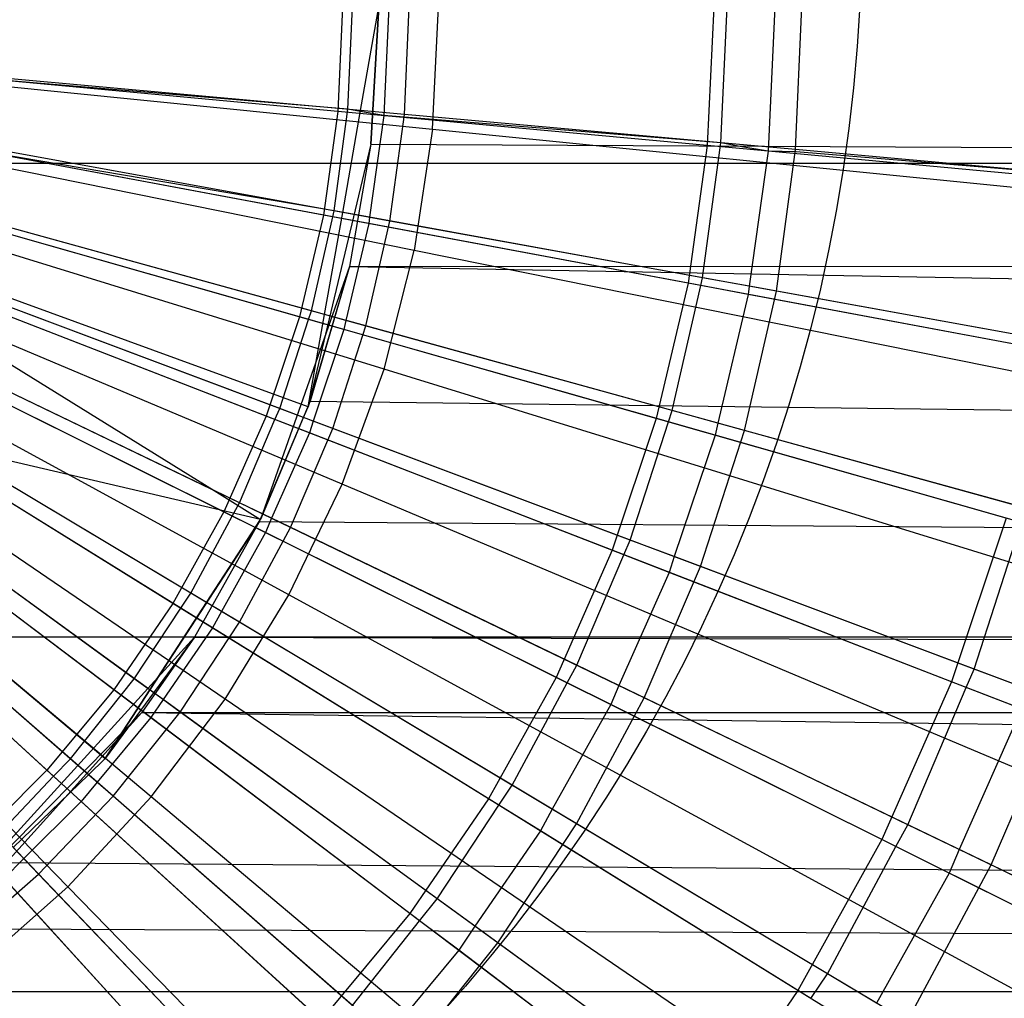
# Model space of a CAD drawing. Extents: x 0.1 to 25.1, y -5.4 to 12.3.
# Tile 58 of 107: x 13.023 to 13.508, y 0.091 to 0.572. Entities that reach past the tile are written whole.
import ezdxf

# ---------------------------------------------------------------- set-up
doc = ezdxf.new("R2010")
doc.units = 0
doc.header["$LTSCALE"] = 2.54
doc.layers.get('0').update_dxf_attribs({"color": 13, "linetype": 'CONTINUOUS'})

# ---------------------------------------------------------------- blocks, each defined once
blk = doc.blocks.new('GRUPUJ_1')
at = {"color": 0}
for p, q in [((13.05722, 5.99814, 6.43), (13.05484, 5.94672, 6.43)), ((13.05722, 5.99814, 6.43), (13.05484, 5.94672, 6.43)), ((13.05984, 5.94775, 6.38), (13.0621, 5.99814, 6.38)), ((13.05984, 5.94775, 6.38), (13.0621, 5.99814, 6.38)), ((13.06607, 5.94719, 6.28031), (13.075, 5.99814, 6.28062)), ((13.06607, 5.94719, 6.28031), (13.075, 5.99814, 6.28062)), ((13.06607, 5.94719, 6.28031), (13.075, 5.99814, 6.28062)), ((13.06607, 5.94719, 6.28031), (13.075, 5.99814, 6.28062)), ((13.075, 5.99814, 5.575), (13.07102, 5.9306, 5.571)), ((13.07102, 5.9306, 5.571), (13.075, 5.99814, 6.28062)), ((13.07102, 5.9306, 5.571), (13.075, 5.99814, 6.28062)), ((13.075, 5.99814, 5.575), (13.07102, 5.9306, 5.571)), ((13.08001, 5.99814, 6.38359), (13.07753, 5.94462, 6.38359)), ((13.08001, 5.99814, 6.38359), (13.07753, 5.94462, 6.38359)), ((13.08758, 5.94525, 6.28358), (13.08995, 5.99814, 6.28358)), ((13.08758, 5.94525, 6.28358), (13.08995, 5.99814, 6.28358)), ((13.10143, 5.93795, 18.79448), (13.10443, 5.99814, 18.79448)), ((13.10143, 5.93795, 18.79448), (13.10443, 5.99814, 18.79448)), ((13.23973, 5.99814, 6.47267), (13.23658, 5.92988, 6.47267)), ((13.23973, 5.99814, 6.47267), (13.23658, 5.92988, 6.47267)), ((13.24327, 5.93124, 6.42267), (13.24628, 5.99814, 6.42267)), ((13.24327, 5.93124, 6.42267), (13.24628, 5.99814, 6.42267)), ((13.2698, 5.99814, 6.42904), (13.26651, 5.92711, 6.42904)), ((13.2698, 5.99814, 6.42904), (13.26651, 5.92711, 6.42904)), ((13.27999, 5.92794, 6.32902), (13.28314, 5.99814, 6.32902)), ((13.27999, 5.92794, 6.32902), (13.28314, 5.99814, 6.32902)), ((12.62693, 5.98544, 18.82364), (13.10143, 5.93795, 18.79448)), ((12.62693, 5.98544, 18.82364), (13.10143, 5.93795, 18.79448)), ((13.09245, 5.87837, 18.79448), (12.62503, 5.97286, 18.82364)), ((13.09245, 5.87837, 18.79448), (12.62503, 5.97286, 18.82364)), ((13.05484, 5.94672, 6.43), (12.87037, 5.96382, 6.39938)), ((13.05484, 5.94672, 6.43), (12.87037, 5.96382, 6.39938)), ((13.05984, 5.94775, 6.38), (12.88557, 5.96241, 6.35097)), ((13.05984, 5.94775, 6.38), (12.88557, 5.96241, 6.35097)), ((13.05984, 5.94775, 6.38), (12.88557, 5.96241, 6.35097)), ((13.06607, 5.94719, 6.28031), (12.89224, 5.96283, 6.25096)), ((13.06607, 5.94719, 6.28031), (12.89224, 5.96283, 6.25096)), ((13.07758, 5.81998, 18.79448), (12.62189, 5.96054, 18.82364)), ((13.07758, 5.81998, 18.79448), (12.62189, 5.96054, 18.82364)), ((13.05697, 5.76335, 18.79448), (12.61754, 5.94859, 18.82364)), ((13.05697, 5.76335, 18.79448), (12.61754, 5.94859, 18.82364)), ((13.05307, 5.89777, 6.38), (13.05984, 5.94775, 6.38)), ((13.05307, 5.89777, 6.38), (13.05984, 5.94775, 6.38)), ((13.06774, 5.94628, 6.38189), (13.05984, 5.94775, 6.38)), ((13.06774, 5.94628, 6.38189), (13.05984, 5.94775, 6.38)), ((13.06774, 5.94628, 6.38189), (13.05984, 5.94775, 6.38)), ((13.30765, 5.95052, 6.825), (13.30765, 5.95052, 10.825)), ((13.30765, 5.95052, 6.825), (13.30765, 5.95052, 10.825)), ((13.05484, 5.94672, 6.43), (13.04773, 5.89575, 6.43)), ((13.05484, 5.94672, 6.43), (13.04773, 5.89575, 6.43)), ((13.23658, 5.92988, 6.47267), (13.05484, 5.94672, 6.43)), ((13.23658, 5.92988, 6.47267), (13.05484, 5.94672, 6.43)), ((13.05725, 5.89701, 6.28014), (13.06607, 5.94719, 6.28031)), ((13.05725, 5.89701, 6.28014), (13.06607, 5.94719, 6.28031)), ((13.05725, 5.89701, 6.28014), (13.06607, 5.94719, 6.28031)), ((13.05725, 5.89701, 6.28014), (13.06607, 5.94719, 6.28031)), ((13.08758, 5.94525, 6.28358), (13.06607, 5.94719, 6.28031)), ((13.08758, 5.94525, 6.28358), (13.06607, 5.94719, 6.28031)), ((13.07753, 5.94462, 6.38359), (13.06774, 5.94628, 6.38189)), ((13.07753, 5.94462, 6.38359), (13.06774, 5.94628, 6.38189)), ((13.07753, 5.94462, 6.38359), (13.06774, 5.94628, 6.38189)), ((13.07753, 5.94462, 6.38359), (13.0705, 5.89461, 6.38384)), ((13.07753, 5.94462, 6.38359), (13.0705, 5.89461, 6.38384)), ((13.07753, 5.94462, 6.38359), (13.0705, 5.89461, 6.38384)), ((13.07753, 5.94462, 6.38359), (13.0705, 5.89461, 6.38384)), ((13.24327, 5.93124, 6.42267), (13.07753, 5.94462, 6.38359)), ((13.24327, 5.93124, 6.42267), (13.07753, 5.94462, 6.38359)), ((13.24327, 5.93124, 6.42267), (13.07753, 5.94462, 6.38359)), ((13.08047, 5.8928, 6.28358), (13.08758, 5.94525, 6.28358)), ((13.08047, 5.8928, 6.28358), (13.08758, 5.94525, 6.28358)), ((13.27999, 5.92794, 6.32902), (13.08758, 5.94525, 6.28358)), ((13.27999, 5.92794, 6.32902), (13.08758, 5.94525, 6.28358)), ((13.10143, 5.93795, 18.79448), (13.09245, 5.87837, 18.79448)), ((13.10143, 5.93795, 18.79448), (13.09245, 5.87837, 18.79448)), ((13.10143, 5.93795, 18.79448), (13.57414, 5.89065, 18.72709)), ((13.10143, 5.93795, 18.79448), (13.57414, 5.89065, 18.72709)), ((13.03082, 5.70906, 18.79448), (12.61203, 5.93713, 18.82364)), ((13.03082, 5.70906, 18.79448), (12.61203, 5.93713, 18.82364)), ((13.04773, 5.89575, 6.43), (12.86563, 5.92979, 6.39938)), ((13.04773, 5.89575, 6.43), (12.86563, 5.92979, 6.39938)), ((13.07102, 5.9306, 5.571), (13.04032, 5.80147, 6.28062)), ((13.07102, 5.9306, 5.571), (13.04032, 5.80147, 6.28062)), ((13.07102, 5.9306, 5.571), (13.06065, 5.8705, 5.56065)), ((13.07102, 5.9306, 5.571), (13.06065, 5.8705, 5.56065)), ((13.07102, 5.9306, 5.571), (25, 5.8713, 5.56084)), ((13.07102, 5.9306, 5.571), (25, 5.8713, 5.56084)), ((13.23658, 5.92988, 6.47267), (13.22714, 5.86221, 6.47267)), ((13.23658, 5.92988, 6.47267), (13.22714, 5.86221, 6.47267)), ((13.23429, 5.86488, 6.42267), (13.24327, 5.93124, 6.42267)), ((13.23429, 5.86488, 6.42267), (13.24327, 5.93124, 6.42267)), ((13.41481, 5.91337, 6.52714), (13.23658, 5.92988, 6.47267)), ((13.41481, 5.91337, 6.52714), (13.23658, 5.92988, 6.47267)), ((13.25357, 5.92931, 6.42586), (13.24327, 5.93124, 6.42267)), ((13.25357, 5.92931, 6.42586), (13.24327, 5.93124, 6.42267)), ((13.25357, 5.92931, 6.42586), (13.24327, 5.93124, 6.42267)), ((13.26651, 5.92711, 6.42904), (13.25357, 5.92931, 6.42586)), ((13.26651, 5.92711, 6.42904), (13.25357, 5.92931, 6.42586)), ((13.26651, 5.92711, 6.42904), (13.25357, 5.92931, 6.42586)), ((13.27055, 5.8583, 6.32902), (13.27999, 5.92794, 6.32902)), ((13.27055, 5.8583, 6.32902), (13.27999, 5.92794, 6.32902)), ((13.46864, 5.91096, 6.38702), (13.27999, 5.92794, 6.32902)), ((13.46864, 5.91096, 6.38702), (13.27999, 5.92794, 6.32902)), ((12.99941, 5.65765, 18.79448), (12.60539, 5.92628, 18.82364)), ((12.99941, 5.65765, 18.79448), (12.60539, 5.92628, 18.82364)), ((13.05236, 5.89488, 6.38026), (12.88063, 5.92698, 6.35097)), ((13.05236, 5.89488, 6.38026), (12.88063, 5.92698, 6.35097)), ((13.05307, 5.89777, 6.38), (12.88063, 5.92698, 6.35097)), ((13.05307, 5.89777, 6.38), (12.88063, 5.92698, 6.35097)), ((13.05725, 5.89701, 6.28014), (12.8875, 5.92782, 6.25096)), ((13.05725, 5.89701, 6.28014), (12.8875, 5.92782, 6.25096)), ((13.26651, 5.92711, 6.42904), (13.25716, 5.86074, 6.42934)), ((13.26651, 5.92711, 6.42904), (13.25716, 5.86074, 6.42934)), ((13.26651, 5.92711, 6.42904), (13.25716, 5.86074, 6.42934)), ((13.26651, 5.92711, 6.42904), (13.25716, 5.86074, 6.42934)), ((13.28023, 5.92688, 6.43359), (13.26651, 5.92711, 6.42904)), ((13.28023, 5.92688, 6.43359), (13.26651, 5.92711, 6.42904)), ((13.28023, 5.92688, 6.43359), (13.26651, 5.92711, 6.42904)), ((13.42324, 5.91504, 6.47714), (13.28023, 5.92688, 6.43359)), ((13.42324, 5.91504, 6.47714), (13.28023, 5.92688, 6.43359)), ((13.42324, 5.91504, 6.47714), (13.28023, 5.92688, 6.43359)), ((25, 5.92113, 4.43018), (0, 5.92113, 4.43018)), ((25, 5.92113, 4.43018), (0, 5.92113, 4.43018)), ((12.96302, 5.60961, 18.79448), (12.59772, 5.91614, 18.82364)), ((12.96302, 5.60961, 18.79448), (12.59772, 5.91614, 18.82364)), ((12.92204, 5.56544, 18.79448), (12.58907, 5.90682, 18.82364)), ((12.92204, 5.56544, 18.79448), (12.58907, 5.90682, 18.82364)), ((13.04032, 5.80147, 6.28062), (12.76673, 5.90105, 6.23846)), ((13.04032, 5.80147, 6.28062), (12.76673, 5.90105, 6.23846)), ((13.03595, 5.84565, 6.43), (12.85776, 5.89634, 6.39938)), ((13.03595, 5.84565, 6.43), (12.85776, 5.89634, 6.39938)), ((13.04184, 5.8486, 6.38), (12.87312, 5.89516, 6.35114)), ((13.04184, 5.8486, 6.38), (12.87312, 5.89516, 6.35114)), ((13.04773, 5.89575, 6.43), (13.03595, 5.84565, 6.43)), ((13.04773, 5.89575, 6.43), (13.03595, 5.84565, 6.43)), ((13.04184, 5.8486, 6.38), (13.05236, 5.89488, 6.38026)), ((13.04184, 5.8486, 6.38), (13.05236, 5.89488, 6.38026)), ((13.22714, 5.86221, 6.47267), (13.04773, 5.89575, 6.43)), ((13.22714, 5.86221, 6.47267), (13.04773, 5.89575, 6.43)), ((13.04836, 5.84679, 6.28035), (13.05725, 5.89701, 6.28014)), ((13.04836, 5.84679, 6.28035), (13.05725, 5.89701, 6.28014)), ((13.04836, 5.84679, 6.28035), (13.05725, 5.89701, 6.28014)), ((13.04836, 5.84679, 6.28035), (13.05725, 5.89701, 6.28014)), ((13.05236, 5.89488, 6.38026), (13.05307, 5.89777, 6.38)), ((13.05236, 5.89488, 6.38026), (13.05307, 5.89777, 6.38)), ((13.07013, 5.89156, 6.38359), (13.05236, 5.89488, 6.38026)), ((13.07013, 5.89156, 6.38359), (13.05236, 5.89488, 6.38026)), ((13.0705, 5.89461, 6.38384), (13.05307, 5.89777, 6.38)), ((13.0705, 5.89461, 6.38384), (13.05307, 5.89777, 6.38)), ((13.08047, 5.8928, 6.28358), (13.05725, 5.89701, 6.28014)), ((13.08047, 5.8928, 6.28358), (13.05725, 5.89701, 6.28014)), ((13.0705, 5.89461, 6.38384), (13.07013, 5.89156, 6.38359)), ((13.0705, 5.89461, 6.38384), (13.07013, 5.89156, 6.38359)), ((13.23429, 5.86488, 6.42267), (13.0705, 5.89461, 6.38384)), ((13.23429, 5.86488, 6.42267), (13.0705, 5.89461, 6.38384)), ((12.78004, 5.89292, 6.24116), (12.99397, 5.76024, 6.27671)), ((12.78004, 5.89292, 6.24116), (12.99397, 5.76024, 6.27671)), ((13.04042, 5.84437, 6.38026), (12.87244, 5.89217, 6.35097)), ((13.04042, 5.84437, 6.38026), (12.87244, 5.89217, 6.35097)), ((13.04836, 5.84679, 6.28035), (12.87963, 5.89336, 6.25096)), ((13.04836, 5.84679, 6.28035), (12.87963, 5.89336, 6.25096)), ((13.07013, 5.89156, 6.38359), (13.05887, 5.8439, 6.38383)), ((13.07013, 5.89156, 6.38359), (13.05887, 5.8439, 6.38383)), ((13.06869, 5.84119, 6.28358), (13.08047, 5.8928, 6.28358)), ((13.06869, 5.84119, 6.28358), (13.08047, 5.8928, 6.28358)), ((13.23333, 5.86105, 6.423), (13.07013, 5.89156, 6.38359)), ((13.23333, 5.86105, 6.423), (13.07013, 5.89156, 6.38359)), ((13.27055, 5.8583, 6.32902), (13.08047, 5.8928, 6.28358)), ((13.27055, 5.8583, 6.32902), (13.08047, 5.8928, 6.28358)), ((13.07758, 5.81998, 18.79448), (13.09245, 5.87837, 18.79448)), ((13.07758, 5.81998, 18.79448), (13.09245, 5.87837, 18.79448)), ((13.55809, 5.78424, 18.72709), (13.09245, 5.87837, 18.79448)), ((13.55809, 5.78424, 18.72709), (13.09245, 5.87837, 18.79448)), ((13.06065, 5.8705, 5.56065), (13.01681, 5.74607, 6.28062)), ((13.06065, 5.8705, 5.56065), (13.01681, 5.74607, 6.28062)), ((13.06065, 5.8705, 5.56065), (13.04032, 5.80147, 6.28062)), ((13.06065, 5.8705, 5.56065), (13.04032, 5.80147, 6.28062)), ((13.06065, 5.8705, 5.56065), (13.04131, 5.80422, 5.5413)), ((13.06065, 5.8705, 5.56065), (13.04131, 5.80422, 5.5413)), ((13.06065, 5.8705, 5.56065), (25, 5.8713, 5.56084)), ((13.06065, 5.8705, 5.56065), (25, 5.8713, 5.56084)), ((13.06065, 5.8705, 5.56065), (25, 5.65227, 5.45935)), ((13.06065, 5.8705, 5.56065), (25, 5.65227, 5.45935)), ((13.01959, 5.79684, 6.43), (12.84684, 5.86377, 6.39938)), ((13.01959, 5.79684, 6.43), (12.84684, 5.86377, 6.39938)), ((13.02626, 5.80063, 6.38), (12.86235, 5.86214, 6.35114)), ((13.02626, 5.80063, 6.38), (12.86235, 5.86214, 6.35114)), ((13.22714, 5.86221, 6.47267), (13.21149, 5.7957, 6.47267)), ((13.22714, 5.86221, 6.47267), (13.21149, 5.7957, 6.47267)), ((13.21938, 5.7996, 6.42267), (13.23333, 5.86105, 6.423)), ((13.21938, 5.7996, 6.42267), (13.23333, 5.86105, 6.423)), ((13.40309, 5.82932, 6.52714), (13.22714, 5.86221, 6.47267)), ((13.40309, 5.82932, 6.52714), (13.22714, 5.86221, 6.47267)), ((13.23333, 5.86105, 6.423), (13.23429, 5.86488, 6.42267)), ((13.23333, 5.86105, 6.423), (13.23429, 5.86488, 6.42267)), ((13.25669, 5.85669, 6.42904), (13.23333, 5.86105, 6.423)), ((13.25669, 5.85669, 6.42904), (13.23333, 5.86105, 6.423)), ((13.25716, 5.86074, 6.42934), (13.23429, 5.86488, 6.42267)), ((13.25716, 5.86074, 6.42934), (13.23429, 5.86488, 6.42267)), ((13.25716, 5.86074, 6.42934), (13.25669, 5.85669, 6.42904)), ((13.25716, 5.86074, 6.42934), (13.25669, 5.85669, 6.42904)), ((13.41207, 5.83262, 6.47714), (13.25716, 5.86074, 6.42934)), ((13.41207, 5.83262, 6.47714), (13.25716, 5.86074, 6.42934)), ((13.02388, 5.79518, 6.38025), (12.86108, 5.85825, 6.35097)), ((13.02388, 5.79518, 6.38025), (12.86108, 5.85825, 6.35097)), ((13.03805, 5.7962, 6.28083), (12.86871, 5.85976, 6.25096)), ((13.03805, 5.7962, 6.28083), (12.86871, 5.85976, 6.25096)), ((13.25669, 5.85669, 6.42904), (13.24172, 5.79344, 6.42933)), ((13.25669, 5.85669, 6.42904), (13.24172, 5.79344, 6.42933)), ((13.25492, 5.78979, 6.32902), (13.27055, 5.8583, 6.32902)), ((13.25492, 5.78979, 6.32902), (13.27055, 5.8583, 6.32902)), ((13.41087, 5.82786, 6.47752), (13.25669, 5.85669, 6.42904)), ((13.41087, 5.82786, 6.47752), (13.25669, 5.85669, 6.42904)), ((13.45693, 5.82448, 6.38702), (13.27055, 5.8583, 6.32902)), ((13.45693, 5.82448, 6.38702), (13.27055, 5.8583, 6.32902)), ((13.03595, 5.84565, 6.43), (13.01959, 5.79684, 6.43)), ((13.03595, 5.84565, 6.43), (13.01959, 5.79684, 6.43)), ((13.21149, 5.7957, 6.47267), (13.03595, 5.84565, 6.43)), ((13.21149, 5.7957, 6.47267), (13.03595, 5.84565, 6.43)), ((13.04032, 5.80147, 6.28062), (13.04836, 5.84679, 6.28035)), ((13.04032, 5.80147, 6.28062), (13.04836, 5.84679, 6.28035)), ((13.04042, 5.84437, 6.38026), (13.04184, 5.8486, 6.38)), ((13.04042, 5.84437, 6.38026), (13.04184, 5.8486, 6.38)), ((13.05887, 5.8439, 6.38383), (13.04184, 5.8486, 6.38)), ((13.05887, 5.8439, 6.38383), (13.04184, 5.8486, 6.38)), ((13.06869, 5.84119, 6.28358), (13.04836, 5.84679, 6.28035)), ((13.06869, 5.84119, 6.28358), (13.04836, 5.84679, 6.28035)), ((13.02626, 5.80063, 6.38), (13.04042, 5.84437, 6.38026)), ((13.02626, 5.80063, 6.38), (13.04042, 5.84437, 6.38026)), ((13.05787, 5.83941, 6.38359), (13.04042, 5.84437, 6.38026)), ((13.05787, 5.83941, 6.38359), (13.04042, 5.84437, 6.38026)), ((13.05233, 5.79084, 6.28358), (13.06869, 5.84119, 6.28358)), ((13.05233, 5.79084, 6.28358), (13.06869, 5.84119, 6.28358)), ((13.05887, 5.8439, 6.38383), (13.05787, 5.83941, 6.38359)), ((13.05887, 5.8439, 6.38383), (13.05787, 5.83941, 6.38359)), ((13.21938, 5.7996, 6.42267), (13.05887, 5.8439, 6.38383)), ((13.21938, 5.7996, 6.42267), (13.05887, 5.8439, 6.38383)), ((13.25492, 5.78979, 6.32902), (13.06869, 5.84119, 6.28358)), ((13.25492, 5.78979, 6.32902), (13.06869, 5.84119, 6.28358)), ((13.05787, 5.83941, 6.38359), (13.04274, 5.79445, 6.38383)), ((13.05787, 5.83941, 6.38359), (13.04274, 5.79445, 6.38383)), ((13.21748, 5.79399, 6.42299), (13.05787, 5.83941, 6.38359)), ((13.21748, 5.79399, 6.42299), (13.05787, 5.83941, 6.38359)), ((12.9988, 5.74976, 6.43), (12.83297, 5.83234, 6.39938)), ((12.9988, 5.74976, 6.43), (12.83297, 5.83234, 6.39938)), ((13.00643, 5.75425, 6.38), (12.84867, 5.83023, 6.35114)), ((13.00643, 5.75425, 6.38), (12.84867, 5.83023, 6.35114)), ((12.99397, 5.76024, 6.27671), (12.85482, 5.82726, 6.25096)), ((12.99397, 5.76024, 6.27671), (12.85482, 5.82726, 6.25096)), ((13.00288, 5.74773, 6.38025), (12.84663, 5.82554, 6.35097)), ((13.00288, 5.74773, 6.38025), (12.84663, 5.82554, 6.35097)), ((13.05697, 5.76335, 18.79448), (13.07758, 5.81998, 18.79448)), ((13.05697, 5.76335, 18.79448), (13.07758, 5.81998, 18.79448)), ((13.53154, 5.67995, 18.72709), (13.07758, 5.81998, 18.79448)), ((13.53154, 5.67995, 18.72709), (13.07758, 5.81998, 18.79448)), ((12.71744, 5.81568, 6.23846), (12.94048, 5.62853, 6.28062)), ((12.71744, 5.81568, 6.23846), (12.94048, 5.62853, 6.28062)), ((13.01681, 5.74607, 6.28062), (12.76682, 5.80423, 6.24502)), ((13.01681, 5.74607, 6.28062), (12.76682, 5.80423, 6.24502)), ((12.97376, 5.7048, 6.43), (12.81625, 5.80232, 6.39938)), ((12.97376, 5.7048, 6.43), (12.81625, 5.80232, 6.39938)), ((13.04131, 5.80422, 5.5413), (13.01623, 5.74489, 5.51623)), ((13.04131, 5.80422, 5.5413), (13.01623, 5.74489, 5.51623)), ((13.04131, 5.80422, 5.5413), (13.01681, 5.74607, 6.28062)), ((13.04131, 5.80422, 5.5413), (13.01681, 5.74607, 6.28062)), ((13.04131, 5.80422, 5.5413), (25, 5.65227, 5.45935)), ((13.04131, 5.80422, 5.5413), (25, 5.65227, 5.45935)), ((12.98253, 5.70983, 6.38), (12.83219, 5.79966, 6.35113)), ((12.98253, 5.70983, 6.38), (12.83219, 5.79966, 6.35113)), ((13.02388, 5.79518, 6.38025), (13.02626, 5.80063, 6.38)), ((13.02388, 5.79518, 6.38025), (13.02626, 5.80063, 6.38)), ((13.04274, 5.79445, 6.38383), (13.02626, 5.80063, 6.38)), ((13.04274, 5.79445, 6.38383), (13.02626, 5.80063, 6.38)), ((13.03805, 5.7962, 6.28083), (13.04032, 5.80147, 6.28062)), ((13.03805, 5.7962, 6.28083), (13.04032, 5.80147, 6.28062)), ((13.21748, 5.79399, 6.42299), (13.21938, 5.7996, 6.42267)), ((13.21748, 5.79399, 6.42299), (13.21938, 5.7996, 6.42267)), ((13.24172, 5.79344, 6.42933), (13.21938, 5.7996, 6.42267)), ((13.24172, 5.79344, 6.42933), (13.21938, 5.7996, 6.42267)), ((12.97759, 5.70242, 6.38025), (12.82923, 5.79429, 6.35097)), ((12.97759, 5.70242, 6.38025), (12.82923, 5.79429, 6.35097)), ((12.99028, 5.70521, 6.28054), (12.83808, 5.79614, 6.25096)), ((12.99028, 5.70521, 6.28054), (12.83808, 5.79614, 6.25096)), ((13.01959, 5.79684, 6.43), (12.9988, 5.74976, 6.43)), ((13.01959, 5.79684, 6.43), (12.9988, 5.74976, 6.43)), ((13.00643, 5.75425, 6.38), (13.02388, 5.79518, 6.38025)), ((13.00643, 5.75425, 6.38), (13.02388, 5.79518, 6.38025)), ((13.0179, 5.74873, 6.28084), (13.03805, 5.7962, 6.28083)), ((13.0179, 5.74873, 6.28084), (13.03805, 5.7962, 6.28083)), ((13.0179, 5.74873, 6.28084), (13.03805, 5.7962, 6.28083)), ((13.0179, 5.74873, 6.28084), (13.03805, 5.7962, 6.28083)), ((13.18978, 5.73091, 6.47267), (13.01959, 5.79684, 6.43)), ((13.18978, 5.73091, 6.47267), (13.01959, 5.79684, 6.43)), ((13.04084, 5.78861, 6.38359), (13.02388, 5.79518, 6.38025)), ((13.04084, 5.78861, 6.38359), (13.02388, 5.79518, 6.38025)), ((13.05233, 5.79084, 6.28358), (13.03805, 5.7962, 6.28083)), ((13.05233, 5.79084, 6.28358), (13.03805, 5.7962, 6.28083)), ((13.04274, 5.79445, 6.38383), (13.04084, 5.78861, 6.38359)), ((13.04274, 5.79445, 6.38383), (13.04084, 5.78861, 6.38359)), ((13.19869, 5.73591, 6.42267), (13.04274, 5.79445, 6.38383)), ((13.19869, 5.73591, 6.42267), (13.04274, 5.79445, 6.38383)), ((13.21149, 5.7957, 6.47267), (13.18978, 5.73091, 6.47267)), ((13.21149, 5.7957, 6.47267), (13.18978, 5.73091, 6.47267)), ((13.19869, 5.73591, 6.42267), (13.21748, 5.79399, 6.42299)), ((13.19869, 5.73591, 6.42267), (13.21748, 5.79399, 6.42299)), ((13.38366, 5.74671, 6.52714), (13.21149, 5.7957, 6.47267)), ((13.38366, 5.74671, 6.52714), (13.21149, 5.7957, 6.47267)), ((13.24041, 5.78747, 6.42904), (13.21748, 5.79399, 6.42299)), ((13.24041, 5.78747, 6.42904), (13.21748, 5.79399, 6.42299)), ((13.24172, 5.79344, 6.42933), (13.24041, 5.78747, 6.42904)), ((13.24172, 5.79344, 6.42933), (13.24041, 5.78747, 6.42904)), ((13.39357, 5.75153, 6.47714), (13.24172, 5.79344, 6.42933)), ((13.39357, 5.75153, 6.47714), (13.24172, 5.79344, 6.42933)), ((13.04084, 5.78861, 6.38359), (13.02225, 5.74664, 6.38382)), ((13.04084, 5.78861, 6.38359), (13.02225, 5.74664, 6.38382)), ((13.03153, 5.74216, 6.28358), (13.05233, 5.79084, 6.28358)), ((13.03153, 5.74216, 6.28358), (13.05233, 5.79084, 6.28358)), ((13.19552, 5.72869, 6.42298), (13.04084, 5.78861, 6.38359)), ((13.19552, 5.72869, 6.42298), (13.04084, 5.78861, 6.38359)), ((13.2332, 5.72296, 6.32902), (13.05233, 5.79084, 6.28358)), ((13.2332, 5.72296, 6.32902), (13.05233, 5.79084, 6.28358)), ((13.2332, 5.72296, 6.32902), (13.25492, 5.78979, 6.32902)), ((13.2332, 5.72296, 6.32902), (13.25492, 5.78979, 6.32902)), ((13.43751, 5.7394, 6.38702), (13.25492, 5.78979, 6.32902)), ((13.43751, 5.7394, 6.38702), (13.25492, 5.78979, 6.32902)), ((13.24041, 5.78747, 6.42904), (13.22032, 5.7278, 6.42932)), ((13.24041, 5.78747, 6.42904), (13.22032, 5.7278, 6.42932)), ((13.39118, 5.74457, 6.47751), (13.24041, 5.78747, 6.42904)), ((13.39118, 5.74457, 6.47751), (13.24041, 5.78747, 6.42904)), ((12.94467, 5.66233, 6.43), (12.79683, 5.77398, 6.39938)), ((12.94467, 5.66233, 6.43), (12.79683, 5.77398, 6.39938)), ((12.95475, 5.66774, 6.38), (12.81304, 5.7707, 6.35113)), ((12.95475, 5.66774, 6.38), (12.81304, 5.7707, 6.35113)), ((12.94824, 5.65964, 6.38024), (12.80901, 5.76478, 6.35097)), ((12.94824, 5.65964, 6.38024), (12.80901, 5.76478, 6.35097)), ((12.96236, 5.66221, 6.28057), (12.81861, 5.76665, 6.25096)), ((12.96236, 5.66221, 6.28057), (12.81861, 5.76665, 6.25096)), ((13.03082, 5.70906, 18.79448), (13.05697, 5.76335, 18.79448)), ((13.03082, 5.70906, 18.79448), (13.05697, 5.76335, 18.79448)), ((13.49473, 5.57882, 18.72709), (13.05697, 5.76335, 18.79448)), ((13.49473, 5.57882, 18.72709), (13.05697, 5.76335, 18.79448)), ((13.0179, 5.74873, 6.28084), (12.99397, 5.76024, 6.27671)), ((13.0179, 5.74873, 6.28084), (12.99397, 5.76024, 6.27671)), ((12.99397, 5.76024, 6.27671), (13.01681, 5.74607, 6.28062)), ((12.99397, 5.76024, 6.27671), (13.01681, 5.74607, 6.28062)), ((13.00288, 5.74773, 6.38025), (13.00643, 5.75425, 6.38)), ((13.00288, 5.74773, 6.38025), (13.00643, 5.75425, 6.38)), ((13.02225, 5.74664, 6.38382), (13.00643, 5.75425, 6.38)), ((13.02225, 5.74664, 6.38382), (13.00643, 5.75425, 6.38)), ((12.9988, 5.74976, 6.43), (12.97376, 5.7048, 6.43)), ((12.9988, 5.74976, 6.43), (12.97376, 5.7048, 6.43)), ((13.16218, 5.66841, 6.47267), (12.9988, 5.74976, 6.43)), ((13.16218, 5.66841, 6.47267), (12.9988, 5.74976, 6.43)), ((12.91179, 5.62274, 6.43), (12.77488, 5.74755, 6.39938)), ((12.91179, 5.62274, 6.43), (12.77488, 5.74755, 6.39938)), ((13.01623, 5.74489, 5.51623), (12.94048, 5.62853, 6.28062)), ((13.01623, 5.74489, 5.51623), (12.94048, 5.62853, 6.28062)), ((12.98253, 5.70983, 6.38), (13.00288, 5.74773, 6.38025)), ((12.98253, 5.70983, 6.38), (13.00288, 5.74773, 6.38025)), ((13.01623, 5.74489, 5.51623), (12.9843, 5.68817, 5.48429)), ((13.01623, 5.74489, 5.51623), (12.9843, 5.68817, 5.48429)), ((12.99028, 5.70521, 6.28054), (13.01681, 5.74607, 6.28062)), ((12.99028, 5.70521, 6.28054), (13.01681, 5.74607, 6.28062)), ((13.0192, 5.7396, 6.38359), (13.00288, 5.74773, 6.38025)), ((13.0192, 5.7396, 6.38359), (13.00288, 5.74773, 6.38025)), ((13.01623, 5.74489, 5.51623), (13.01681, 5.74607, 6.28062)), ((13.01623, 5.74489, 5.51623), (13.01681, 5.74607, 6.28062)), ((25, 5.65227, 5.45935), (13.01623, 5.74489, 5.51623)), ((25, 5.65227, 5.45935), (13.01623, 5.74489, 5.51623)), ((13.01681, 5.74607, 6.28062), (13.0179, 5.74873, 6.28084)), ((13.01681, 5.74607, 6.28062), (13.0179, 5.74873, 6.28084)), ((13.03153, 5.74216, 6.28358), (13.0179, 5.74873, 6.28084)), ((13.03153, 5.74216, 6.28358), (13.0179, 5.74873, 6.28084)), ((13.02225, 5.74664, 6.38382), (13.0192, 5.7396, 6.38359)), ((13.02225, 5.74664, 6.38382), (13.0192, 5.7396, 6.38359)), ((13.17237, 5.67434, 6.42267), (13.02225, 5.74664, 6.38382)), ((13.17237, 5.67434, 6.42267), (13.02225, 5.74664, 6.38382)), ((13.25737, 5.74782, 6.825), (13.25737, 5.74782, 10.825)), ((13.25737, 5.74782, 6.825), (13.25737, 5.74782, 10.825)), ((13.38366, 5.74671, 6.52714), (13.35669, 5.66625, 6.52714)), ((13.38366, 5.74671, 6.52714), (13.35669, 5.66625, 6.52714)), ((13.36786, 5.67242, 6.47714), (13.39118, 5.74457, 6.47751)), ((13.36786, 5.67242, 6.47714), (13.39118, 5.74457, 6.47751)), ((12.9233, 5.62831, 6.38), (12.79137, 5.74358, 6.35113)), ((12.9233, 5.62831, 6.38), (12.79137, 5.74358, 6.35113)), ((13.0192, 5.7396, 6.38359), (12.99756, 5.70086, 6.38382)), ((13.0192, 5.7396, 6.38359), (12.99756, 5.70086, 6.38382)), ((13.00644, 5.69555, 6.28358), (13.03153, 5.74216, 6.28358)), ((13.00644, 5.69555, 6.28358), (13.03153, 5.74216, 6.28358)), ((13.16764, 5.66569, 6.42297), (13.0192, 5.7396, 6.38359)), ((13.16764, 5.66569, 6.42297), (13.0192, 5.7396, 6.38359)), ((13.20558, 5.65835, 6.32902), (13.03153, 5.74216, 6.28358)), ((13.20558, 5.65835, 6.32902), (13.03153, 5.74216, 6.28358)), ((12.91507, 5.61975, 6.38024), (12.78616, 5.73726, 6.35097)), ((12.91507, 5.61975, 6.38024), (12.78616, 5.73726, 6.35097)), ((12.93218, 5.62055, 6.28076), (12.79658, 5.73902, 6.25096)), ((12.93218, 5.62055, 6.28076), (12.79658, 5.73902, 6.25096)), ((13.19552, 5.72869, 6.42298), (13.19869, 5.73591, 6.42267)), ((13.19552, 5.72869, 6.42298), (13.19869, 5.73591, 6.42267)), ((13.22032, 5.7278, 6.42932), (13.19869, 5.73591, 6.42267)), ((13.22032, 5.7278, 6.42932), (13.19869, 5.73591, 6.42267)), ((13.18978, 5.73091, 6.47267), (13.16218, 5.66841, 6.47267)), ((13.18978, 5.73091, 6.47267), (13.16218, 5.66841, 6.47267)), ((13.35669, 5.66625, 6.52714), (13.18978, 5.73091, 6.47267)), ((13.35669, 5.66625, 6.52714), (13.18978, 5.73091, 6.47267)), ((13.17237, 5.67434, 6.42267), (13.19552, 5.72869, 6.42298)), ((13.17237, 5.67434, 6.42267), (13.19552, 5.72869, 6.42298)), ((13.21781, 5.72005, 6.42904), (13.19552, 5.72869, 6.42298)), ((13.21781, 5.72005, 6.42904), (13.19552, 5.72869, 6.42298)), ((13.22032, 5.7278, 6.42932), (13.21781, 5.72005, 6.42904)), ((13.22032, 5.7278, 6.42932), (13.21781, 5.72005, 6.42904)), ((13.36786, 5.67242, 6.47714), (13.22032, 5.7278, 6.42932)), ((13.36786, 5.67242, 6.47714), (13.22032, 5.7278, 6.42932)), ((13.21781, 5.72005, 6.42904), (13.19312, 5.66435, 6.42931)), ((13.21781, 5.72005, 6.42904), (13.19312, 5.66435, 6.42931)), ((13.20558, 5.65835, 6.32902), (13.2332, 5.72296, 6.32902)), ((13.20558, 5.65835, 6.32902), (13.2332, 5.72296, 6.32902)), ((13.36391, 5.66345, 6.4775), (13.21781, 5.72005, 6.42904)), ((13.36391, 5.66345, 6.4775), (13.21781, 5.72005, 6.42904)), ((13.41054, 5.6564, 6.38702), (13.2332, 5.72296, 6.32902)), ((13.41054, 5.6564, 6.38702), (13.2332, 5.72296, 6.32902)), ((12.96236, 5.66221, 6.28057), (12.99028, 5.70521, 6.28054)), ((12.96236, 5.66221, 6.28057), (12.99028, 5.70521, 6.28054)), ((12.96236, 5.66221, 6.28057), (12.99028, 5.70521, 6.28054)), ((12.96236, 5.66221, 6.28057), (12.99028, 5.70521, 6.28054)), ((12.97759, 5.70242, 6.38025), (12.98253, 5.70983, 6.38)), ((12.97759, 5.70242, 6.38025), (12.98253, 5.70983, 6.38)), ((12.99756, 5.70086, 6.38382), (12.98253, 5.70983, 6.38)), ((12.99756, 5.70086, 6.38382), (12.98253, 5.70983, 6.38)), ((13.00644, 5.69555, 6.28358), (12.99028, 5.70521, 6.28054)), ((13.00644, 5.69555, 6.28358), (12.99028, 5.70521, 6.28054)), ((12.99941, 5.65765, 18.79448), (13.03082, 5.70906, 18.79448)), ((12.99941, 5.65765, 18.79448), (13.03082, 5.70906, 18.79448)), ((13.44804, 5.48186, 18.72709), (13.03082, 5.70906, 18.79448)), ((13.44804, 5.48186, 18.72709), (13.03082, 5.70906, 18.79448)), ((12.97376, 5.7048, 6.43), (12.94467, 5.66233, 6.43)), ((12.97376, 5.7048, 6.43), (12.94467, 5.66233, 6.43)), ((12.95475, 5.66774, 6.38), (12.97759, 5.70242, 6.38025)), ((12.95475, 5.66774, 6.38), (12.97759, 5.70242, 6.38025)), ((13.12893, 5.60872, 6.47267), (12.97376, 5.7048, 6.43)), ((13.12893, 5.60872, 6.47267), (12.97376, 5.7048, 6.43)), ((12.99313, 5.6928, 6.38359), (12.97759, 5.70242, 6.38025)), ((12.99313, 5.6928, 6.38359), (12.97759, 5.70242, 6.38025)), ((12.99756, 5.70086, 6.38382), (12.99313, 5.6928, 6.38359)), ((12.99756, 5.70086, 6.38382), (12.99313, 5.6928, 6.38359)), ((13.14064, 5.61537, 6.42267), (12.99756, 5.70086, 6.38382)), ((13.14064, 5.61537, 6.42267), (12.99756, 5.70086, 6.38382)), ((12.97728, 5.65137, 6.28358), (13.00644, 5.69555, 6.28358)), ((12.97728, 5.65137, 6.28358), (13.00644, 5.69555, 6.28358)), ((13.17228, 5.59647, 6.32902), (13.00644, 5.69555, 6.28358)), ((13.17228, 5.59647, 6.32902), (13.00644, 5.69555, 6.28358)), ((12.99313, 5.6928, 6.38359), (12.96887, 5.65748, 6.38381)), ((12.99313, 5.6928, 6.38359), (12.96887, 5.65748, 6.38381)), ((13.13406, 5.60554, 6.42297), (12.99313, 5.6928, 6.38359)), ((13.13406, 5.60554, 6.42297), (12.99313, 5.6928, 6.38359)), ((25, 5.68822, 4.51567), (0, 5.68822, 4.51567)), ((25, 5.68822, 4.51567), (0, 5.68822, 4.51567)), ((12.9843, 5.68817, 5.48429), (12.85451, 5.54542, 6.28062)), ((12.9843, 5.68817, 5.48429), (12.85451, 5.54542, 6.28062)), ((12.9843, 5.68817, 5.48429), (12.94048, 5.62853, 6.28062)), ((12.9843, 5.68817, 5.48429), (12.94048, 5.62853, 6.28062)), ((12.9843, 5.68817, 5.48429), (12.95848, 5.65112, 5.45848)), ((12.9843, 5.68817, 5.48429), (12.95848, 5.65112, 5.45848)), ((12.9843, 5.68817, 5.48429), (25, 5.65227, 5.45935)), ((12.9843, 5.68817, 5.48429), (25, 5.65227, 5.45935)), ((13.16764, 5.66569, 6.42297), (13.17237, 5.67434, 6.42267)), ((13.16764, 5.66569, 6.42297), (13.17237, 5.67434, 6.42267)), ((13.19312, 5.66435, 6.42931), (13.17237, 5.67434, 6.42267)), ((13.19312, 5.66435, 6.42931), (13.17237, 5.67434, 6.42267)), ((13.36391, 5.66345, 6.4775), (13.36786, 5.67242, 6.47714)), ((13.36391, 5.66345, 6.4775), (13.36786, 5.67242, 6.47714)), ((13.39431, 5.6625, 6.48734), (13.36786, 5.67242, 6.47714)), ((13.39431, 5.6625, 6.48734), (13.36786, 5.67242, 6.47714)), ((12.94824, 5.65964, 6.38024), (12.95475, 5.66774, 6.38)), ((12.94824, 5.65964, 6.38024), (12.95475, 5.66774, 6.38)), ((12.96887, 5.65748, 6.38381), (12.95475, 5.66774, 6.38)), ((12.96887, 5.65748, 6.38381), (12.95475, 5.66774, 6.38)), ((13.16218, 5.66841, 6.47267), (13.12893, 5.60872, 6.47267)), ((13.16218, 5.66841, 6.47267), (13.12893, 5.60872, 6.47267)), ((13.32241, 5.58862, 6.52714), (13.16218, 5.66841, 6.47267)), ((13.32241, 5.58862, 6.52714), (13.16218, 5.66841, 6.47267)), ((12.94467, 5.66233, 6.43), (12.91179, 5.62274, 6.43)), ((12.94467, 5.66233, 6.43), (12.91179, 5.62274, 6.43)), ((12.94048, 5.62853, 6.28062), (12.96236, 5.66221, 6.28057)), ((12.94048, 5.62853, 6.28062), (12.96236, 5.66221, 6.28057)), ((13.09032, 5.55235, 6.47267), (12.94467, 5.66233, 6.43)), ((13.09032, 5.55235, 6.47267), (12.94467, 5.66233, 6.43)), ((12.97728, 5.65137, 6.28358), (12.96236, 5.66221, 6.28057)), ((12.97728, 5.65137, 6.28358), (12.96236, 5.66221, 6.28057)), ((13.14064, 5.61537, 6.42267), (13.16764, 5.66569, 6.42297)), ((13.14064, 5.61537, 6.42267), (13.16764, 5.66569, 6.42297)), ((13.18909, 5.65501, 6.42904), (13.16764, 5.66569, 6.42297)), ((13.18909, 5.65501, 6.42904), (13.16764, 5.66569, 6.42297)), ((13.19312, 5.66435, 6.42931), (13.18909, 5.65501, 6.42904)), ((13.19312, 5.66435, 6.42931), (13.18909, 5.65501, 6.42904)), ((13.33517, 5.59594, 6.47714), (13.19312, 5.66435, 6.42931)), ((13.33517, 5.59594, 6.47714), (13.19312, 5.66435, 6.42931)), ((13.35669, 5.66625, 6.52714), (13.32241, 5.58862, 6.52714)), ((13.35669, 5.66625, 6.52714), (13.32241, 5.58862, 6.52714)), ((13.33517, 5.59594, 6.47714), (13.36391, 5.66345, 6.4775)), ((13.33517, 5.59594, 6.47714), (13.36391, 5.66345, 6.4775)), ((13.51963, 5.60313, 6.59311), (13.35669, 5.66625, 6.52714)), ((13.51963, 5.60313, 6.59311), (13.35669, 5.66625, 6.52714)), ((13.39121, 5.65288, 6.48702), (13.36391, 5.66345, 6.4775)), ((13.39121, 5.65288, 6.48702), (13.36391, 5.66345, 6.4775)), ((12.9233, 5.62831, 6.38), (12.94824, 5.65964, 6.38024)), ((12.9233, 5.62831, 6.38), (12.94824, 5.65964, 6.38024)), ((12.96286, 5.6486, 6.38359), (12.94824, 5.65964, 6.38024)), ((12.96286, 5.6486, 6.38359), (12.94824, 5.65964, 6.38024)), ((12.96887, 5.65748, 6.38381), (12.96286, 5.6486, 6.38359)), ((12.96887, 5.65748, 6.38381), (12.96286, 5.6486, 6.38359)), ((12.96302, 5.60961, 18.79448), (12.99941, 5.65765, 18.79448)), ((12.96302, 5.60961, 18.79448), (12.99941, 5.65765, 18.79448)), ((13.10375, 5.55948, 6.42267), (12.96887, 5.65748, 6.38381)), ((13.10375, 5.55948, 6.42267), (12.96887, 5.65748, 6.38381)), ((13.39192, 5.39003, 18.72709), (12.99941, 5.65765, 18.79448)), ((13.39192, 5.39003, 18.72709), (12.99941, 5.65765, 18.79448)), ((13.17228, 5.59647, 6.32902), (13.20558, 5.65835, 6.32902)), ((13.17228, 5.59647, 6.32902), (13.20558, 5.65835, 6.32902)), ((13.37625, 5.57616, 6.38702), (13.20558, 5.65835, 6.32902)), ((13.37625, 5.57616, 6.38702), (13.20558, 5.65835, 6.32902)), ((12.95848, 5.65112, 5.45848), (25, 5.65227, 5.45935)), ((12.95848, 5.65112, 5.45848), (25, 5.65227, 5.45935)), ((13.18909, 5.65501, 6.42904), (13.16036, 5.60359, 6.4293)), ((13.18909, 5.65501, 6.42904), (13.16036, 5.60359, 6.4293)), ((13.32927, 5.5852, 6.47749), (13.18909, 5.65501, 6.42904)), ((13.32927, 5.5852, 6.47749), (13.18909, 5.65501, 6.42904)), ((13.39121, 5.65288, 6.48702), (13.36055, 5.58372, 6.48733)), ((13.39121, 5.65288, 6.48702), (13.36055, 5.58372, 6.48733)), ((13.37625, 5.57616, 6.38702), (13.41054, 5.6564, 6.38702)), ((13.37625, 5.57616, 6.38702), (13.41054, 5.6564, 6.38702)), ((12.95848, 5.65112, 5.45848), (12.85451, 5.54542, 6.28062)), ((12.95848, 5.65112, 5.45848), (12.85451, 5.54542, 6.28062)), ((12.95848, 5.65112, 5.45848), (12.89195, 5.57742, 5.39194)), ((12.95848, 5.65112, 5.45848), (12.89195, 5.57742, 5.39194)), ((12.96286, 5.6486, 6.38359), (12.93642, 5.61685, 6.38381)), ((12.96286, 5.6486, 6.38359), (12.93642, 5.61685, 6.38381)), ((12.94428, 5.60998, 6.28358), (12.97728, 5.65137, 6.28358)), ((12.94428, 5.60998, 6.28358), (12.97728, 5.65137, 6.28358)), ((12.95848, 5.65112, 5.45848), (25, 5.48633, 5.26206)), ((12.95848, 5.65112, 5.45848), (25, 5.48633, 5.26206)), ((13.09509, 5.54874, 6.42296), (12.96286, 5.6486, 6.38359)), ((13.09509, 5.54874, 6.42296), (12.96286, 5.6486, 6.38359)), ((13.13357, 5.53782, 6.32902), (12.97728, 5.65137, 6.28358)), ((13.13357, 5.53782, 6.32902), (12.97728, 5.65137, 6.28358)), ((12.91507, 5.61975, 6.38024), (12.9233, 5.62831, 6.38)), ((12.91507, 5.61975, 6.38024), (12.9233, 5.62831, 6.38)), ((12.93642, 5.61685, 6.38381), (12.9233, 5.62831, 6.38)), ((12.93642, 5.61685, 6.38381), (12.9233, 5.62831, 6.38)), ((12.93218, 5.62055, 6.28076), (12.94048, 5.62853, 6.28062)), ((12.93218, 5.62055, 6.28076), (12.94048, 5.62853, 6.28062)), ((12.91179, 5.62274, 6.43), (12.8754, 5.58634, 6.43)), ((12.91179, 5.62274, 6.43), (12.8754, 5.58634, 6.43)), ((12.88845, 5.59185, 6.38), (12.91507, 5.61975, 6.38024)), ((12.88845, 5.59185, 6.38), (12.91507, 5.61975, 6.38024)), ((12.89522, 5.58477, 6.2806), (12.93218, 5.62055, 6.28076)), ((12.89522, 5.58477, 6.2806), (12.93218, 5.62055, 6.28076)), ((12.89522, 5.58477, 6.2806), (12.93218, 5.62055, 6.28076)), ((12.89522, 5.58477, 6.2806), (12.93218, 5.62055, 6.28076)), ((13.04667, 5.49978, 6.47267), (12.91179, 5.62274, 6.43)), ((13.04667, 5.49978, 6.47267), (12.91179, 5.62274, 6.43)), ((12.92863, 5.60739, 6.38359), (12.91507, 5.61975, 6.38024)), ((12.92863, 5.60739, 6.38359), (12.91507, 5.61975, 6.38024)), ((12.94428, 5.60998, 6.28358), (12.93218, 5.62055, 6.28076)), ((12.94428, 5.60998, 6.28358), (12.93218, 5.62055, 6.28076)), ((12.93642, 5.61685, 6.38381), (12.92863, 5.60739, 6.38359)), ((12.93642, 5.61685, 6.38381), (12.92863, 5.60739, 6.38359)), ((13.062, 5.50713, 6.42267), (12.93642, 5.61685, 6.38381)), ((13.062, 5.50713, 6.42267), (12.93642, 5.61685, 6.38381)), ((13.13406, 5.60554, 6.42297), (13.14064, 5.61537, 6.42267)), ((13.13406, 5.60554, 6.42297), (13.14064, 5.61537, 6.42267)), ((13.16036, 5.60359, 6.4293), (13.14064, 5.61537, 6.42267)), ((13.16036, 5.60359, 6.4293), (13.14064, 5.61537, 6.42267)), ((12.9077, 5.57172, 6.28358), (12.94428, 5.60998, 6.28358)), ((12.9077, 5.57172, 6.28358), (12.94428, 5.60998, 6.28358)), ((12.92204, 5.56544, 18.79448), (12.96302, 5.60961, 18.79448)), ((12.92204, 5.56544, 18.79448), (12.96302, 5.60961, 18.79448)), ((13.08976, 5.48288, 6.32902), (12.94428, 5.60998, 6.28358)), ((13.08976, 5.48288, 6.32902), (12.94428, 5.60998, 6.28358)), ((13.32694, 5.30425, 18.72709), (12.96302, 5.60961, 18.79448)), ((13.32694, 5.30425, 18.72709), (12.96302, 5.60961, 18.79448)), ((13.12893, 5.60872, 6.47267), (13.09032, 5.55235, 6.47267)), ((13.12893, 5.60872, 6.47267), (13.09032, 5.55235, 6.47267)), ((13.28112, 5.51449, 6.52714), (13.12893, 5.60872, 6.47267)), ((13.28112, 5.51449, 6.52714), (13.12893, 5.60872, 6.47267)), ((12.92863, 5.60739, 6.38359), (12.90046, 5.57929, 6.3838)), ((12.92863, 5.60739, 6.38359), (12.90046, 5.57929, 6.3838)), ((13.05105, 5.49578, 6.42295), (12.92863, 5.60739, 6.38359)), ((13.05105, 5.49578, 6.42295), (12.92863, 5.60739, 6.38359)), ((13.10375, 5.55948, 6.42267), (13.13406, 5.60554, 6.42297)), ((13.10375, 5.55948, 6.42267), (13.13406, 5.60554, 6.42297)), ((13.15449, 5.59289, 6.42904), (13.13406, 5.60554, 6.42297)), ((13.15449, 5.59289, 6.42904), (13.13406, 5.60554, 6.42297)), ((13.16036, 5.60359, 6.4293), (13.15449, 5.59289, 6.42904)), ((13.16036, 5.60359, 6.4293), (13.15449, 5.59289, 6.42904)), ((13.29576, 5.52269, 6.47714), (13.16036, 5.60359, 6.4293)), ((13.29576, 5.52269, 6.47714), (13.16036, 5.60359, 6.4293)), ((13.13357, 5.53782, 6.32902), (13.17228, 5.59647, 6.32902)), ((13.13357, 5.53782, 6.32902), (13.17228, 5.59647, 6.32902)), ((13.33489, 5.49931, 6.38702), (13.17228, 5.59647, 6.32902)), ((13.33489, 5.49931, 6.38702), (13.17228, 5.59647, 6.32902)), ((13.32927, 5.5852, 6.47749), (13.33517, 5.59594, 6.47714)), ((13.32927, 5.5852, 6.47749), (13.33517, 5.59594, 6.47714)), ((13.36055, 5.58372, 6.48733), (13.33517, 5.59594, 6.47714)), ((13.36055, 5.58372, 6.48733), (13.33517, 5.59594, 6.47714)), ((12.90046, 5.57929, 6.3838), (12.88845, 5.59185, 6.38)), ((12.90046, 5.57929, 6.3838), (12.88845, 5.59185, 6.38)), ((13.15449, 5.59289, 6.42904), (13.12229, 5.54602, 6.42929)), ((13.15449, 5.59289, 6.42904), (13.12229, 5.54602, 6.42929)), ((13.28757, 5.51049, 6.47748), (13.15449, 5.59289, 6.42904)), ((13.28757, 5.51049, 6.47748), (13.15449, 5.59289, 6.42904)), ((12.99836, 5.45147, 6.47267), (12.8754, 5.58634, 6.43)), ((12.99836, 5.45147, 6.47267), (12.8754, 5.58634, 6.43)), ((12.9077, 5.57172, 6.28358), (12.89522, 5.58477, 6.2806)), ((12.9077, 5.57172, 6.28358), (12.89522, 5.58477, 6.2806)), ((13.32241, 5.58862, 6.52714), (13.28112, 5.51449, 6.52714)), ((13.32241, 5.58862, 6.52714), (13.28112, 5.51449, 6.52714)), ((13.29576, 5.52269, 6.47714), (13.32927, 5.5852, 6.47749)), ((13.29576, 5.52269, 6.47714), (13.32927, 5.5852, 6.47749)), ((13.47883, 5.51073, 6.59311), (13.32241, 5.58862, 6.52714)), ((13.47883, 5.51073, 6.59311), (13.32241, 5.58862, 6.52714)), ((13.35556, 5.57212, 6.48702), (13.32927, 5.5852, 6.47749)), ((13.35556, 5.57212, 6.48702), (13.32927, 5.5852, 6.47749)), ((12.90046, 5.57929, 6.3838), (12.89075, 5.56951, 6.38359)), ((12.90046, 5.57929, 6.3838), (12.89075, 5.56951, 6.38359)), ((13.01572, 5.45873, 6.42267), (12.90046, 5.57929, 6.3838)), ((13.01572, 5.45873, 6.42267), (12.90046, 5.57929, 6.3838)), ((13.36055, 5.58372, 6.48733), (13.35556, 5.57212, 6.48702)), ((13.36055, 5.58372, 6.48733), (13.35556, 5.57212, 6.48702)), ((13.49417, 5.51937, 6.54313), (13.36055, 5.58372, 6.48733)), ((13.49417, 5.51937, 6.54313), (13.36055, 5.58372, 6.48733)), ((12.89195, 5.57742, 5.39194), (25, 5.48633, 5.26206)), ((12.89195, 5.57742, 5.39194), (25, 5.48633, 5.26206)), ((13.33489, 5.49931, 6.38702), (13.37625, 5.57616, 6.38702)), ((13.33489, 5.49931, 6.38702), (13.37625, 5.57616, 6.38702)), ((13.5428, 5.49595, 6.45726), (13.37625, 5.57616, 6.38702)), ((13.5428, 5.49595, 6.45726), (13.37625, 5.57616, 6.38702)), ((12.86783, 5.53689, 6.28358), (12.9077, 5.57172, 6.28358)), ((12.86783, 5.53689, 6.28358), (12.9077, 5.57172, 6.28358)), ((13.0412, 5.43209, 6.32902), (12.9077, 5.57172, 6.28358)), ((13.0412, 5.43209, 6.32902), (12.9077, 5.57172, 6.28358)), ((13.35556, 5.57212, 6.48702), (13.31988, 5.50829, 6.48731)), ((13.35556, 5.57212, 6.48702), (13.31988, 5.50829, 6.48731)), ((13.48713, 5.5066, 6.5435), (13.35556, 5.57212, 6.48702)), ((13.48713, 5.5066, 6.5435), (13.35556, 5.57212, 6.48702)), ((12.87686, 5.52557, 18.79448), (12.92204, 5.56544, 18.79448)), ((12.87686, 5.52557, 18.79448), (12.92204, 5.56544, 18.79448)), ((13.00232, 5.44711, 6.42295), (12.89075, 5.56951, 6.38359)), ((13.00232, 5.44711, 6.42295), (12.89075, 5.56951, 6.38359)), ((13.25375, 5.22536, 18.72709), (12.92204, 5.56544, 18.79448)), ((13.25375, 5.22536, 18.72709), (12.92204, 5.56544, 18.79448)), ((13.15634, 5.56504, 6.825), (13.15634, 5.56504, 10.825)), ((13.15634, 5.56504, 6.825), (13.15634, 5.56504, 10.825)), ((13.09509, 5.54874, 6.42296), (13.10375, 5.55948, 6.42267)), ((13.09509, 5.54874, 6.42296), (13.10375, 5.55948, 6.42267)), ((13.12229, 5.54602, 6.42929), (13.10375, 5.55948, 6.42267)), ((13.12229, 5.54602, 6.42929), (13.10375, 5.55948, 6.42267)), ((13.09032, 5.55235, 6.47267), (13.04667, 5.49978, 6.47267)), ((13.09032, 5.55235, 6.47267), (13.04667, 5.49978, 6.47267)), ((13.23316, 5.44448, 6.52714), (13.09032, 5.55235, 6.47267)), ((13.23316, 5.44448, 6.52714), (13.09032, 5.55235, 6.47267)), ((13.062, 5.50713, 6.42267), (13.09509, 5.54874, 6.42296)), ((13.062, 5.50713, 6.42267), (13.09509, 5.54874, 6.42296)), ((13.11431, 5.53423, 6.42904), (13.09509, 5.54874, 6.42296)), ((13.11431, 5.53423, 6.42904), (13.09509, 5.54874, 6.42296)), ((13.12229, 5.54602, 6.42929), (13.11431, 5.53423, 6.42904)), ((13.12229, 5.54602, 6.42929), (13.11431, 5.53423, 6.42904)), ((13.24993, 5.45328, 6.47714), (13.12229, 5.54602, 6.42929)), ((13.24993, 5.45328, 6.47714), (13.12229, 5.54602, 6.42929)), ((25, 5.48633, 5.26206), (12.85374, 5.54483, 5.35374)), ((25, 5.48633, 5.26206), (12.85374, 5.54483, 5.35374)), ((13.08976, 5.48288, 6.32902), (13.13357, 5.53782, 6.32902)), ((13.08976, 5.48288, 6.32902), (13.13357, 5.53782, 6.32902)), ((13.28682, 5.42648, 6.38702), (13.13357, 5.53782, 6.32902)), ((13.28682, 5.42648, 6.38702), (13.13357, 5.53782, 6.32902)), ((13.11431, 5.53423, 6.42904), (13.07922, 5.49209, 6.42929)), ((13.11431, 5.53423, 6.42904), (13.07922, 5.49209, 6.42929)), ((13.23917, 5.43994, 6.47747), (13.11431, 5.53423, 6.42904)), ((13.23917, 5.43994, 6.47747), (13.11431, 5.53423, 6.42904)), ((13.28757, 5.51049, 6.47748), (13.29576, 5.52269, 6.47714)), ((13.28757, 5.51049, 6.47748), (13.29576, 5.52269, 6.47714)), ((13.31988, 5.50829, 6.48731), (13.29576, 5.52269, 6.47714)), ((13.31988, 5.50829, 6.48731), (13.29576, 5.52269, 6.47714)), ((25, 5.5138, 4.69008), (0, 5.5138, 4.69008)), ((25, 5.5138, 4.69008), (0, 5.5138, 4.69008)), ((13.28112, 5.51449, 6.52714), (13.23316, 5.44448, 6.52714)), ((13.28112, 5.51449, 6.52714), (13.23316, 5.44448, 6.52714)), ((13.42969, 5.4225, 6.59311), (13.28112, 5.51449, 6.52714)), ((13.42969, 5.4225, 6.59311), (13.28112, 5.51449, 6.52714))]:
    blk.add_line(p, q, dxfattribs=at)
for centre in [(12.51268, 6.04013, 6.825), (12.51268, 6.04013, 10.825), (12.51268, 6.04013, 6.825), (12.51268, 6.04013, 10.825), (12.51268, 6.04013, 6.825), (12.51268, 6.04013, 10.825), (12.51268, 6.04013, 6.825), (12.51268, 6.04013, 10.825), (12.51268, 6.04013, 6.825), (12.51268, 6.04013, 10.825), (12.51268, 6.04013, 6.825), (12.51268, 6.04013, 10.825), (12.51268, 6.04013, 6.825), (12.51268, 6.04013, 10.825), (12.51268, 6.04013, 6.825), (12.51268, 6.04013, 10.825), (12.51268, 6.04013, 6.825), (12.51268, 6.04013, 10.825), (12.51268, 6.04013, 6.825), (12.51268, 6.04013, 10.825), (12.51268, 6.04013, 6.825), (12.51268, 6.04013, 10.825), (12.51268, 6.04013, 6.825), (12.51268, 6.04013, 10.825), (12.51268, 6.04013, 6.825), (12.51268, 6.04013, 10.825), (12.51268, 6.04013, 6.825), (12.51268, 6.04013, 10.825), (12.51268, 6.04013, 6.825), (12.51268, 6.04013, 10.825), (12.51268, 6.04013, 6.825), (12.51268, 6.04013, 10.825), (12.51268, 6.04013, 6.825), (12.51268, 6.04013, 10.825), (12.51268, 6.04013, 6.825), (12.51268, 6.04013, 10.825), (12.51268, 6.04013, 6.825), (12.51268, 6.04013, 10.825), (12.51268, 6.04013, 6.825), (12.51268, 6.04013, 10.825), (12.51268, 6.04013, 6.825), (12.51268, 6.04013, 10.825), (12.51268, 6.04013, 6.825), (12.51268, 6.04013, 10.825), (12.51268, 6.04013, 6.825), (12.51268, 6.04013, 10.825), (12.51268, 6.04013, 6.825), (12.51268, 6.04013, 10.825), (12.51268, 6.04013, 6.825), (12.51268, 6.04013, 10.825)]:
    blk.add_circle(centre, 0.8, dxfattribs=at)

msp = doc.modelspace()

# ---------------------------------------------------------------- block references
at = {"color": 0}
msp.add_blockref('GRUPUJ_1', (0.125, -5.41988, 0.188), dxfattribs=at)

doc.saveas('drawing.dxf')
